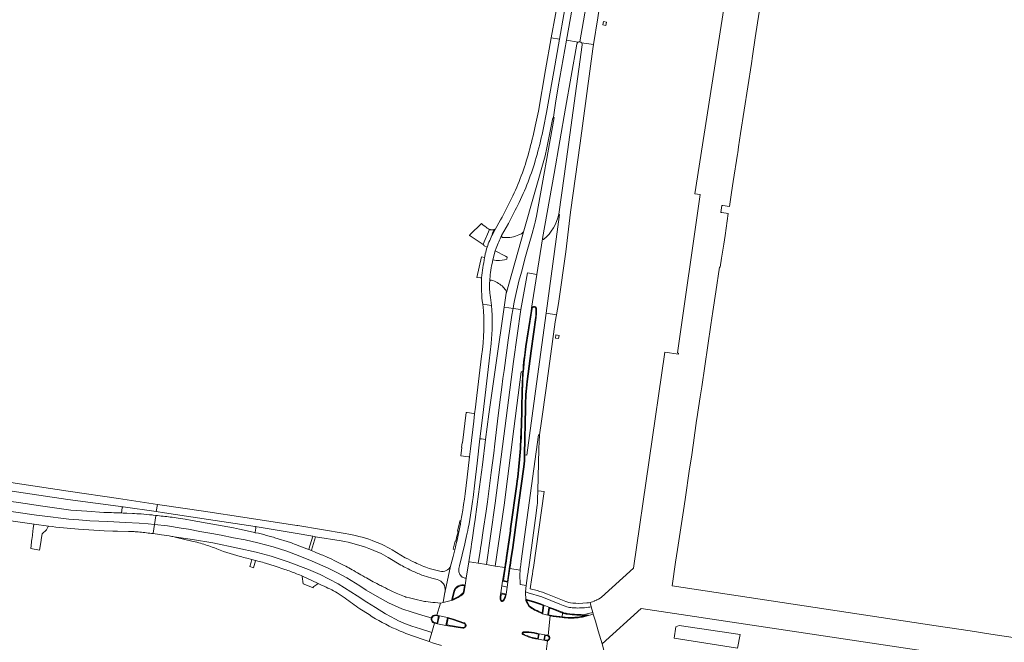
# Model space of a CAD drawing. Header units: metres. Extents: x 151213 to 156373, y 469495 to 475754.
# Tile 17 of 230: x 153667 to 154025, y 470997 to 471223. Entities that reach past the tile are written whole.
import ezdxf

# ---------------------------------------------------------------- set-up
doc = ezdxf.new("R2010")
doc.units = ezdxf.units.M
for name, color, linetype, lineweight in [('B-WE-VH-GESLOTENVERHARDING-GV', 252, 'Continuous', 18), ('B-WE-VH-GESLOTENVERHARDING_ASFALT-GV', 252, 'Continuous', 18), ('B-WE-VH-OPENVERHARDING-GV', 252, 'Continuous', 18), ('B-WE-VH-OPENVERHARDING_BETONSTRAATSTEEN-GV', 252, 'Continuous', 18)]:
    doc.layers.add(name, color=color, linetype=linetype, lineweight=lineweight)

msp = doc.modelspace()

# ---------------------------------------------------------------- linework, layer by layer
at = {"layer": 'B-WE-VH-GESLOTENVERHARDING-GV', "flags": 128}
for points in [[(153878.335, 471318.128), (153878.173, 471316.546), (153877.455, 471311.309), (153876.821, 471307.952), (153870.301, 471272.738), (153866.146, 471250.873), (153861.662, 471225.029), (153860.167, 471216.555), (153863.127, 471216.091), (153864.705, 471225.069), (153868.85, 471248.992), (153872.789, 471270.009), (153879.768, 471307.41), (153881.221, 471314.079), (153881.292, 471314.518)], [(153870.587, 471215.186), (153876.8, 471251.383), (153880.659, 471275.461), (153885.268, 471300.978), (153887.324, 471314.927), (153887.524, 471316.39), (153883.66, 471317.121), (153883.355, 471314.288), (153883.303, 471313.863)], [(153871.205, 471214.823), (153875.547, 471214.142), (153877.073, 471223.865), (153886.115, 471284.181), (153886.121, 471284.247), (153888.695, 471299.062), (153888.71, 471299.126), (153890.469, 471308.721), (153891.326, 471313.4), (153891.729, 471315.595), (153887.524, 471316.39), (153887.324, 471314.927), (153885.268, 471300.978), (153880.659, 471275.461), (153876.8, 471251.383), (153870.587, 471215.186)], [(153882.25, 471305.997), (153881.109, 471298.559), (153881.268, 471298.524), (153879.971, 471292.08), (153878.129, 471283.774), (153875.917, 471272.291), (153871.677, 471249.116), (153867.138, 471223.88), (153865.699, 471215.687), (153869.898, 471215.028)], [(153865.699, 471215.687), (153862.737, 471198.818), (153861.757, 471192.806), (153860.954, 471187.743), (153861.188, 471187.706), (153854.816, 471151.812), (153854.367, 471149.662), (153854.107, 471148.62), (153853.243, 471145.496), (153851.329, 471138.843), (153850.872, 471137.205), (153849.315, 471131.504), (153848.433, 471128.154), (153847.057, 471122.226), (153846.818, 471121.132), (153846.605, 471120.032), (153846.3, 471118.272), (153849.128, 471117.871), (153851.499, 471131.256), (153854.981, 471130.692), (153857.049, 471143.627), (153857.051, 471143.642), (153857.053, 471143.657), (153861.209, 471167.36), (153865.367, 471191.027), (153869.486, 471214.352)], [(153857.354, 471183.885), (153858.491, 471189.433), (153861.062, 471204.339), (153863.127, 471216.091), (153860.167, 471216.555), (153858.122, 471204.959), (153855.49, 471190.005), (153854.358, 471184.548)], [(153869.898, 471215.028), (153865.699, 471215.687)], [(153875.547, 471214.142), (153871.205, 471214.823)], [(153871.392, 471214.064), (153868.151, 471190.225), (153864.902, 471166.405), (153862.962, 471152.501), (153863.199, 471152.485), (153858.333, 471116.565), (153862.067, 471116.035), (153862.811, 471120.087), (153865.422, 471138.866), (153867.164, 471153.292), (153870.714, 471178.345), (153875.305, 471212.598), (153875.547, 471214.142)], [(153843.786, 471123.809), (153843.065, 471118.731), (153843.214, 471118.71), (153846.3, 471118.272), (153846.605, 471120.032), (153846.818, 471121.132), (153847.057, 471122.226), (153848.433, 471128.154), (153849.315, 471131.504), (153850.872, 471137.205), (153851.329, 471138.843), (153853.243, 471145.496), (153854.107, 471148.62), (153854.367, 471149.662), (153854.816, 471151.812), (153861.188, 471187.706), (153860.954, 471187.743), (153860.908, 471187.456)], [(153860.908, 471187.456), (153860.742, 471187.55), (153858.616, 471176.677), (153857.911, 471173.744), (153850.238, 471146.503), (153843.861, 471124.073)], [(153841.748, 471150.493), (153839.836, 471146.943), (153838.941, 471145.366)], [(153850.924, 471082.26), (153850.61, 471065.205), (153850.609, 471065.102), (153851.284, 471065.048), (153855.206, 471093.622), (153858.333, 471116.565), (153863.199, 471152.485), (153862.962, 471152.501)], [(153842.138, 471144.751), (153844.644, 471149.166)], [(153857.049, 471143.627), (153854.981, 471130.692), (153853.011, 471118.369)], [(153838.7, 471134.583), (153838.982, 471135.913), (153839.177, 471136.831), (153839.445, 471137.894), (153839.845, 471139.19), (153840.185, 471140.217)], [(153834.813, 471129.412), (153834.81, 471129.389)], [(153852.852, 471117.342), (153853.011, 471118.369), (153854.981, 471130.692), (153851.499, 471131.256), (153849.128, 471117.871), (153846.476, 471099.071), (153839.834, 471047.529), (153836.623, 471025.261), (153839.831, 471024.748), (153843.054, 471046.794), (153846.592, 471074.631), (153849.222, 471095.321), (153849.838, 471095.263)], [(153835.279, 471119.836), (153838.433, 471119.389)], [(153838.433, 471119.389), (153835.279, 471119.836)], [(153853.011, 471118.369), (153852.852, 471117.342), (153850.869, 471104.503)], [(153851.104, 471104.47), (153853.238, 471118.342)], [(153849.065, 471025.252), (153849.239, 471026.454), (153855.499, 471072.453), (153855.947, 471072.388), (153856.67, 471077.355), (153858.272, 471089.392), (153861.599, 471113.488), (153862.067, 471116.035), (153858.333, 471116.565), (153855.206, 471093.622), (153851.284, 471065.048), (153850.609, 471065.102)], [(153850.869, 471104.503), (153852.852, 471117.342)], [(153854.44, 471115.069), (153852.794, 471102.921), (153851.329, 471091.743)], [(153851.578, 471091.721), (153853.042, 471102.884), (153854.676, 471115.046)], [(153854.676, 471115.046), (153853.042, 471102.884), (153851.578, 471091.721)], [(153828.732, 471032.776), (153829.01, 471033.967), (153829.287, 471035.159), (153829.66, 471036.764), (153829.723, 471037.065), (153830.007, 471038.437), (153830.333, 471040.115), (153830.884, 471043.27), (153831.357, 471046.437), (153831.58, 471048.224), (153831.753, 471049.615), (153832.454, 471054.994), (153833.203, 471062.071), (153834.27, 471070.975), (153835.297, 471079.547), (153837.644, 471099.259), (153838.337, 471105.51)], [(153834.858, 471101.021), (153832.899, 471084.67), (153832.628, 471082.412), (153832.351, 471080.051), (153832.033, 471077.372), (153830.834, 471067.289), (153830.486, 471064.373), (153829.607, 471057.015), (153828.848, 471051.013), (153828.604, 471049.023), (153828.331, 471047.037), (153828.184, 471046.046), (153828.029, 471045.055), (153827.699, 471043.078), (153827.339, 471041.106)], [(153849.838, 471095.263), (153849.222, 471095.321), (153846.592, 471074.631), (153843.054, 471046.794), (153839.831, 471024.748), (153843.253, 471024.2), (153843.438, 471025.399), (153843.629, 471026.639), (153843.81, 471027.884), (153845.217, 471037.587), (153845.307, 471038.232), (153847.561, 471054.452)], [(153849.511, 471088.484), (153849.216, 471075.45)], [(153849.216, 471075.45), (153849.511, 471088.484)], [(153849.46, 471075.45), (153849.76, 471088.478)], [(153850.69, 471082.256), (153850.362, 471065.213)], [(153850.609, 471065.102), (153850.61, 471065.205), (153850.924, 471082.26)], [(153855.175, 471048.998), (153855.254, 471052.026), (153855.652, 471067.222), (153855.767, 471070.149), (153855.915, 471072.167), (153855.947, 471072.388), (153855.499, 471072.453), (153849.239, 471026.454), (153849.065, 471025.252), (153848.962, 471024.336), (153848.929, 471023.982)], [(153850.089, 471060.759), (153848.322, 471047.868), (153846.069, 471031.515), (153845.419, 471027.078), (153845.237, 471025.833), (153845.055, 471024.588), (153844.261, 471019.168), (153842.774, 471019.491), (153843.667, 471025.284), (153843.858, 471026.524), (153843.875, 471026.636), (153844.039, 471027.769), (153845.458, 471037.565), (153845.546, 471038.198), (153847.803, 471054.438)], [(153847.561, 471054.452), (153845.307, 471038.232), (153845.217, 471037.587), (153843.81, 471027.884), (153843.629, 471026.639), (153843.438, 471025.399), (153843.253, 471024.2), (153842.497, 471019.301), (153844.436, 471018.883), (153845.18, 471023.891), (153845.268, 471024.481), (153845.453, 471025.724), (153845.638, 471026.969), (153846.311, 471031.498), (153848.563, 471047.849), (153850.313, 471060.737)], [(153850.313, 471060.737), (153848.563, 471047.849), (153846.311, 471031.498), (153845.638, 471026.969), (153845.453, 471025.724), (153845.268, 471024.481), (153845.18, 471023.891), (153848.876, 471023.3)], [(153697.83, 471044.221), (153697.664, 471044.231), (153691.47, 471044.637), (153689.53, 471044.776), (153685.626, 471045.091), (153675.443, 471046.513), (153666.668, 471047.763), (153658.435, 471048.919), (153658.023, 471045.433), (153673.201, 471043.188), (153679.276, 471042.449), (153681.076, 471042.24), (153684.95, 471041.756), (153688.534, 471041.465), (153692.602, 471041.142), (153699.028, 471040.884), (153705.453, 471040.594), (153710.473, 471040.331), (153713.758, 471040.088), (153716.007, 471039.879), (153716.472, 471042.996), (153716.494, 471043.145), (153715.5, 471043.262), (153715.163, 471043.298)], [(153785.357, 471036.561), (153768.127, 471039.408), (153767.694, 471039.48), (153749.671, 471042.27), (153733.846, 471044.648), (153717.957, 471046.994), (153717.088, 471047.128), (153716.697, 471044.51), (153719.688, 471044.07), (153735.608, 471041.667), (153752.563, 471039.064), (153767.13, 471036.635), (153773.504, 471035.573), (153774.508, 471035.405), (153783.812, 471033.854)], [(153854.746, 471043.99), (153855.091, 471046.983)], [(153715.507, 471036.526), (153715.529, 471036.674), (153716.007, 471039.879), (153713.758, 471040.088), (153710.473, 471040.331), (153705.453, 471040.594), (153699.028, 471040.884), (153692.602, 471041.142), (153688.534, 471041.465), (153684.95, 471041.756), (153681.076, 471042.24), (153679.276, 471042.449), (153673.201, 471043.188), (153658.023, 471045.433), (153657.613, 471041.964), (153665.568, 471040.872), (153672.263, 471039.987), (153677.469, 471039.265)], [(153704.26, 471045.823), (153704.009, 471044.026), (153704.21, 471044.018)], [(153704.21, 471044.018), (153704.009, 471044.026)], [(153752.563, 471039.064), (153735.608, 471041.667), (153719.688, 471044.07), (153716.697, 471044.51), (153704.704, 471046.276)], [(153705.969, 471043.942), (153708.021, 471043.844)], [(153708.021, 471043.844), (153705.969, 471043.942)], [(153715.163, 471043.298), (153715.5, 471043.262), (153716.494, 471043.145)], [(153716.494, 471043.145), (153716.472, 471042.996), (153716.007, 471039.879), (153720.714, 471039.325), (153725.782, 471038.476), (153728.382, 471038.113), (153732.513, 471037.333), (153736.813, 471036.512), (153740.291, 471035.943), (153744.796, 471035.036), (153749.029, 471034.237), (153753.539, 471033.179), (153759.142, 471031.704), (153764.132, 471030.11), (153768.884, 471028.278), (153773.33, 471026.547), (153779.082, 471023.978), (153782.535, 471022.316), (153785.873, 471020.443), (153790.624, 471017.539), (153792.982, 471016.036), (153796.878, 471013.644), (153801.082, 471011.321), (153805.919, 471009.156), (153805.933, 471009.15), (153809.68, 471007.955), (153813.502, 471006.743), (153816.605, 471005.9)], [(153848.934, 471017.997), (153851.098, 471017.693), (153851.602, 471021.303), (153851.776, 471022.555), (153851.951, 471023.806), (153852.003, 471024.18), (153854.746, 471043.99)], [(153816.605, 471005.9), (153813.502, 471006.743), (153809.68, 471007.955), (153805.933, 471009.15), (153805.919, 471009.156), (153801.082, 471011.321), (153796.878, 471013.644), (153792.982, 471016.036), (153790.624, 471017.539), (153785.873, 471020.443), (153782.535, 471022.316), (153779.082, 471023.978), (153773.33, 471026.547), (153768.884, 471028.278), (153764.132, 471030.11), (153759.142, 471031.704), (153753.539, 471033.179), (153749.029, 471034.237), (153744.796, 471035.036), (153740.291, 471035.943), (153736.813, 471036.512), (153732.513, 471037.333), (153728.382, 471038.113), (153725.782, 471038.476), (153720.714, 471039.325), (153716.007, 471039.879), (153715.529, 471036.674), (153715.507, 471036.526)], [(153724.577, 471042.141), (153727.19, 471041.733), (153729.721, 471041.313), (153744.764, 471038.596), (153746.937, 471038.157), (153749.756, 471037.532), (153752.318, 471036.91), (153752.561, 471036.848), (153752.59, 471036.995), (153752.887, 471038.509)], [(153753.768, 471036.63), (153752.561, 471036.848), (153752.318, 471036.91), (153749.756, 471037.532), (153746.937, 471038.157), (153744.764, 471038.596), (153729.721, 471041.313), (153727.19, 471041.733), (153724.577, 471042.141)], [(153688.439, 471038.164), (153697.802, 471037.565), (153700.938, 471037.448), (153702.557, 471037.403), (153706.634, 471037.322), (153707.762, 471037.293)], [(153826.508, 471036.574), (153826.503, 471036.553), (153826.25, 471035.351), (153825.984, 471034.154), (153825.979, 471034.132)], [(153722.326, 471035.504), (153729.88, 471034.378), (153737.259, 471033.127), (153746.313, 471031.261), (153752.945, 471029.792), (153758.437, 471028.336), (153764.559, 471026.284), (153771.978, 471023.512), (153776.199, 471021.642), (153782.819, 471018.279), (153789.62, 471013.94), (153793.202, 471011.662), (153796.344, 471009.66), (153799.988, 471007.361), (153803.586, 471005.426), (153804.706, 471004.883), (153806.638, 471003.946), (153809.519, 471002.902), (153812.63, 471001.873), (153816.746, 471000.566), (153817.786, 471004.007), (153817.721, 471004.022)], [(153813.631, 470998.042), (153815.041, 470997.573), (153815.765, 470997.32), (153816.746, 471000.566), (153812.63, 471001.873), (153809.519, 471002.902), (153806.638, 471003.946), (153804.706, 471004.883), (153803.586, 471005.426), (153799.988, 471007.361), (153796.344, 471009.66), (153793.202, 471011.662), (153789.62, 471013.94), (153782.819, 471018.279), (153776.199, 471021.642), (153771.978, 471023.512), (153764.559, 471026.284), (153758.437, 471028.336), (153752.945, 471029.792), (153746.313, 471031.261), (153737.259, 471033.127), (153729.88, 471034.378), (153722.326, 471035.504)], [(153723.146, 471035.336), (153723.491, 471035.257), (153730.141, 471033.708)], [(153765.78, 471033.13), (153765.457, 471033.239), (153759.738, 471035.027)], [(153776.673, 471028.857), (153774.649, 471029.687), (153773.023, 471030.339), (153772.081, 471030.713), (153771.333, 471031.009), (153767.899, 471032.342)], [(153826.66, 471023.869), (153826.87, 471024.767), (153828.732, 471032.776)], [(153807.141, 471027.774), (153802.356, 471030.625)], [(153825.131, 471030.673), (153825.121, 471030.636), (153824.775, 471029.116), (153824.563, 471028.193), (153823.833, 471025.519), (153823.62, 471024.737), (153821.621, 471015.556)], [(153749.598, 471027.572), (153751.451, 471027.125), (153752.743, 471026.8), (153754.107, 471026.445)], [(153756.421, 471025.769), (153759.928, 471024.64), (153763.358, 471023.524)], [(153800.883, 471027.852), (153805.579, 471025.041)], [(153841.806, 471014.987), (153842.226, 471017.492), (153842.497, 471019.301), (153843.253, 471024.2), (153839.831, 471024.748), (153836.623, 471025.261), (153833.633, 471025.74), (153830.43, 471026.253), (153830.282, 471026.28), (153829.324, 471020.309), (153828.952, 471017.778), (153828.946, 471017.743), (153828.551, 471015.403)], [(153848.929, 471023.982), (153848.962, 471024.336), (153849.065, 471025.252)], [(153819.718, 471022.912), (153818.728, 471023.165), (153815.87, 471023.894)], [(153821.621, 471015.556), (153823.62, 471024.737)], [(153848.876, 471023.3), (153845.18, 471023.891), (153844.436, 471018.883), (153844.187, 471017.06), (153843.85, 471014.518)], [(153848.808, 471021.828), (153848.819, 471022.204), (153848.84, 471022.689)], [(153848.84, 471022.689), (153848.819, 471022.204), (153848.808, 471021.828)], [(153769.79, 471021.062), (153775.221, 471018.552), (153775.456, 471018.438), (153776.994, 471017.692)], [(153813.644, 471021.293), (153816.851, 471020.354), (153818.679, 471019.819)], [(153827.523, 471021.017), (153827.43, 471021.12)], [(153828.952, 471017.778), (153829.324, 471020.309)], [(153850.957, 471012.295), (153850.77, 471015.358), (153851.098, 471017.693), (153848.934, 471017.997)], [(153782.392, 471014.95), (153784.623, 471013.515), (153785.29, 471013.078)], [(153821.569, 471015.289), (153820.878, 471011.496), (153824.324, 471012.345)], [(153824.756, 471015.586), (153824.043, 471012.658)], [(153824.043, 471012.658), (153824.756, 471015.586)], [(153824.293, 471012.598), (153824.987, 471015.509)], [(153828.668, 471017.566), (153828.326, 471015.455)], [(153828.551, 471015.403), (153828.946, 471017.743), (153828.952, 471017.778)], [(153843.85, 471014.518), (153841.806, 471014.987)], [(153841.935, 471014.08), (153841.996, 471014.672), (153843.554, 471014.326)], [(153863.292, 471010.938), (153856.695, 471013.521), (153851.838, 471015.025), (153850.77, 471015.358), (153850.957, 471012.295), (153850.983, 471012.37), (153851.027, 471012.436), (153851.14, 471012.518), (153851.277, 471012.544), (153854.173, 471011.693), (153856.399, 471010.962), (153857.457, 471010.574), (153857.505, 471010.556), (153859.338, 471009.835), (153860.794, 471009.262), (153864.231, 471007.939)], [(153812.734, 471012.165), (153811.57, 471012.446)], [(153818.319, 471006.935), (153818.65, 471006.866), (153819.981, 471011.271), (153818.051, 471011.464)], [(153824.366, 471012.355), (153824.324, 471012.345), (153820.878, 471011.496), (153820.106, 471011.258), (153819.981, 471011.271), (153818.65, 471006.866), (153819.544, 471006.681), (153822.542, 471006.067), (153824.663, 471005.465), (153828.459, 471004.159)], [(153824.324, 471012.345), (153824.366, 471012.355)], [(153857.04, 471007.437), (153857.074, 471007.691), (153857.423, 471010.319), (153857.457, 471010.574), (153856.399, 471010.962), (153854.173, 471011.693), (153851.277, 471012.544), (153851.14, 471012.518), (153851.027, 471012.436), (153850.983, 471012.37), (153850.957, 471012.295)], [(153850.964, 471012.137), (153852.103, 471009.982)], [(153852.103, 471009.982), (153850.964, 471012.137)], [(153852.295, 471010.153), (153851.2, 471012.225)], [(153851.239, 471012.289), (153854.1, 471011.454), (153856.318, 471010.725), (153857.211, 471010.397), (153856.862, 471007.77)], [(153790.601, 471009.215), (153793.97, 471007.087)], [(153858.775, 470997.586), (153857.977, 470990.767), (153872.825, 470992.841), (153873.516, 470992.951), (153874.763, 470993.181), (153875.767, 470993.366), (153876.77, 470993.552), (153878.273, 470993.829), (153879.36, 470994.031), (153879.32, 470994.19), (153878.629, 470996.521), (153877.249, 471001.182), (153876.208, 471004.697), (153875.456, 471007.234), (153875.415, 471007.384)], [(153859.17, 471007.034), (153859.513, 471009.497), (153860.703, 471009.029), (153864.225, 471007.674), (153864.231, 471007.939), (153860.794, 471009.262), (153859.338, 471009.835), (153859.303, 471009.58), (153858.956, 471007.091), (153858.921, 471006.842)], [(153864.231, 471007.939), (153864.225, 471007.674)], [(153870.615, 471007.106), (153869.53, 471007.169)], [(153869.53, 471007.169), (153870.615, 471007.106)], [(153870.771, 471009.517), (153870.422, 471009.504), (153869.72, 471009.494)], [(153871.468, 471007.069), (153871.693, 471007.064), (153875.302, 471007.806), (153874.72, 471009.977)], [(153875.415, 471007.384), (153875.302, 471007.806), (153871.693, 471007.064), (153871.468, 471007.069)], [(153828.064, 471002.133), (153826.378, 471002.409), (153821.853, 471003.148), (153818.909, 471003.744), (153817.786, 471004.007), (153816.746, 471000.566), (153815.765, 470997.32)], [(153817.721, 471004.022), (153817.786, 471004.007), (153818.909, 471003.744)], [(153818.197, 471006.715), (153819.243, 471006.48), (153818.722, 471003.991), (153817.73, 471004.27)], [(153818.909, 471003.744), (153819.544, 471006.681), (153818.65, 471006.866), (153818.319, 471006.935)], [(153828.459, 471004.159), (153824.663, 471005.465), (153822.542, 471006.067), (153821.853, 471003.148)], [(153828.061, 471002.399), (153826.418, 471002.66), (153822.183, 471003.332), (153822.732, 471005.814), (153824.613, 471005.238), (153828.392, 471003.922)], [(153859.833, 471006.618), (153859.006, 470999.555)], [(153859.006, 470999.555), (153859.833, 471006.618)], [(153864.188, 471006.088), (153864.194, 471006.336), (153863.944, 471006.345)], [(153864.194, 471006.336), (153864.188, 471006.088)], [(153869.527, 471006.919), (153869.626, 471006.912), (153870.711, 471006.851), (153871.459, 471006.819), (153871.703, 471006.813), (153871.787, 471006.813)], [(153869.979, 471005.97), (153869.993, 471005.972)], [(153869.993, 471005.972), (153869.979, 471005.97)], [(153871.977, 471006.309), (153871.989, 471006.311)], [(153871.989, 471006.311), (153871.977, 471006.309)], [(153803.819, 471001.76), (153804.293, 471001.549)], [(153821.853, 471003.148), (153826.378, 471002.409), (153828.064, 471002.133)], [(153853.909, 471000.313), (153854.86, 471000.112), (153855.578, 470999.953), (153855.272, 470998.421), (153854.608, 470998.523)], [(153854.431, 470998.329), (153854.574, 470998.306), (153855.447, 470998.171), (153855.836, 471000.121), (153854.908, 471000.327), (153854.769, 471000.359), (153853.958, 471000.545)], [(153853.958, 471000.545), (153854.769, 471000.359), (153854.908, 471000.327), (153855.836, 471000.121), (153857.813, 470999.779), (153858.805, 470999.619)], [(153815.765, 470997.32), (153817.012, 470996.883), (153817.437, 470996.758), (153820.331, 470995.909), (153820.34, 470995.906)], [(153852.637, 470989.059), (153853.217, 470989.28), (153853.501, 470989.337), (153854.172, 470989.482), (153854.331, 470989.501), (153854.915, 470989.572), (153855.822, 470989.645), (153856.326, 470989.622), (153856.601, 470989.609), (153857.444, 470989.491), (153857.725, 470989.398), (153857.977, 470990.767), (153858.775, 470997.586)], [(153858.454, 470997.579), (153857.527, 470997.769), (153855.447, 470998.171), (153854.574, 470998.306), (153854.431, 470998.329)], [(153858.805, 470999.619), (153857.813, 470999.779), (153857.527, 470997.769), (153858.454, 470997.579)], [(153858.498, 470997.795), (153857.774, 470997.943), (153857.999, 470999.526), (153858.76, 470999.404)]]:
    msp.add_lwpolyline(points, dxfattribs=at)
at = {"layer": 'B-WE-VH-GESLOTENVERHARDING-GV'}
for points in [[(153869.486, 471214.352, -0.1851525), (153869.808, 471214.958)], [(153869.808, 471214.958, -0.0246156), (153869.898, 471215.028)], [(153869.898, 471215.028, -0.191181), (153870.587, 471215.186)], [(153870.587, 471215.186, -0.1926287), (153871.205, 471214.823)], [(153871.205, 471214.823, -0.0407805), (153871.284, 471214.704)], [(153871.284, 471214.704, -0.1747696), (153871.392, 471214.064)], [(153854.358, 471184.548, -0.0160455), (153852.06, 471175.073)], [(153855.016, 471174.191, 0.018145), (153857.354, 471183.885)], [(153852.06, 471175.073, -0.020607), (153849.295, 471166.499)], [(153852.159, 471165.388, 0.0248753), (153855.016, 471174.191)], [(153849.295, 471166.499, -0.0279625), (153845.751, 471158.219)], [(153848.551, 471156.833, 0.0254428), (153852.159, 471165.388)], [(153845.751, 471158.219, -0.0246709), (153841.748, 471150.493)], [(153844.644, 471149.166, 0.0082643), (153848.551, 471156.833)], [(153862.962, 471152.501, -0.1588482), (153857.461, 471143.42)], [(153838.941, 471145.366, 0.0437407), (153836.88, 471140.531)], [(153840.185, 471140.217, -0.0395513), (153842.138, 471144.751)], [(153857.461, 471143.42, -0.677012), (153857.049, 471143.627)], [(153836.88, 471140.531, 0.0203937), (153836.216, 471138.171)], [(153835.951, 471136.755, 0.0131299), (153834.813, 471129.412)], [(153836.216, 471138.171, 0.002047), (153835.951, 471136.755)], [(153837.839, 471128.212, -0.0494517), (153838.7, 471134.583)], [(153834.81, 471129.389, 0.0423069), (153835.279, 471119.836)], [(153837.958, 471123.167, -0.0533232), (153837.839, 471128.212)], [(153838.433, 471119.389, 0.0140068), (153837.958, 471123.167)], [(153843.861, 471124.073, -0.056558), (153843.786, 471123.809)], [(153835.279, 471119.836, -0.0682359), (153834.858, 471101.021)], [(153838.337, 471105.51, 0.051855), (153838.433, 471119.389)], [(153854.81, 471117.964, 0.9034194), (153853.011, 471118.369)], [(153853.011, 471118.369, -0.9034194), (153854.81, 471117.964)], [(153853.238, 471118.342, -0.8754409), (153854.58, 471117.953)], [(153854.58, 471117.953, -0.0471466), (153854.44, 471115.069)], [(153854.676, 471115.046, 0.0280222), (153854.819, 471117.063)], [(153854.819, 471117.063, -0.0280222), (153854.676, 471115.046)], [(153854.819, 471117.063, 0.0122185), (153854.81, 471117.964)], [(153854.81, 471117.964, -0.0122185), (153854.819, 471117.063)], [(153849.76, 471088.478, -0.0315139), (153851.104, 471104.47)], [(153850.869, 471104.503, 0.0181637), (153849.838, 471095.263)], [(153849.838, 471095.263, -0.0181637), (153850.869, 471104.503)], [(153849.838, 471095.263, 0.0131196), (153849.511, 471088.484)], [(153849.511, 471088.484, -0.0131196), (153849.838, 471095.263)], [(153851.329, 471091.743, 0.0281368), (153850.69, 471082.256)], [(153850.924, 471082.26, -0.0285407), (153851.578, 471091.721)], [(153851.578, 471091.721, 0.0285407), (153850.924, 471082.26)], [(153849.216, 471075.45, -0.0128072), (153848.631, 471064.755)], [(153848.631, 471064.755, 0.0128072), (153849.216, 471075.45)], [(153848.888, 471064.746, 0.0125129), (153849.46, 471075.45)], [(153848.631, 471064.755, -0.0120365), (153847.561, 471054.452)], [(153847.561, 471054.452, 0.0120365), (153848.631, 471064.755)], [(153847.803, 471054.438, 0.0127107), (153848.888, 471064.746)], [(153850.362, 471065.213, -0.0330176), (153850.089, 471060.759)], [(153850.313, 471060.737, 0.0281927), (153850.609, 471065.102)], [(153850.609, 471065.102, -0.0281927), (153850.313, 471060.737)], [(153855.091, 471046.983, 0.015874), (153855.175, 471048.998)], [(153700.373, 471044.134, -0.0074762), (153697.83, 471044.221)], [(153704.009, 471044.026, 0.0054957), (153700.373, 471044.134)], [(153704.21, 471044.018, -0.0011594), (153705.969, 471043.942)], [(153705.969, 471043.942, 0.0011594), (153704.21, 471044.018)], [(153704.704, 471046.276, 0.4336581), (153704.26, 471045.823)], [(153708.021, 471043.844, -0.0066749), (153711.164, 471043.645)], [(153711.164, 471043.645, 0.0066749), (153708.021, 471043.844)], [(153711.164, 471043.645, -0.0052767), (153715.163, 471043.298)], [(153715.163, 471043.298, 0.0052767), (153711.164, 471043.645)], [(153716.494, 471043.145, -0.0002291), (153721.784, 471042.518)], [(153721.784, 471042.518, 0.0002291), (153716.494, 471043.145)], [(153721.784, 471042.518, -0.0082299), (153724.577, 471042.141)], [(153724.577, 471042.141, 0.0082299), (153721.784, 471042.518)], [(153827.339, 471041.106, -0.0103465), (153826.508, 471036.574)], [(153677.469, 471039.265, 0.0175991), (153688.439, 471038.164)], [(153707.762, 471037.293, -0.015452), (153709.446, 471037.185)], [(153709.446, 471037.185, -0.0053408), (153714.319, 471036.669)], [(153714.319, 471036.669, -0.0024892), (153715.507, 471036.526)], [(153715.507, 471036.526, -0.0055245), (153718.639, 471036.103)], [(153718.639, 471036.103, -0.0084064), (153722.326, 471035.504)], [(153752.887, 471038.509, 0.4176747), (153752.563, 471039.064)], [(153757.695, 471035.619, 0.0053226), (153753.768, 471036.63)], [(153795.057, 471034.036, 0.0434124), (153785.357, 471036.561)], [(153722.326, 471035.504, -0.0121834), (153723.146, 471035.336)], [(153730.141, 471033.708, -0.0164685), (153732.742, 471033.003)], [(153732.742, 471033.003, -0.0086921), (153737.549, 471031.431)], [(153759.738, 471035.027, 0.0096854), (153757.695, 471035.619)], [(153767.899, 471032.342, 0.0046084), (153765.78, 471033.13)], [(153783.812, 471033.854, -0.0481551), (153793.95, 471031.128)], [(153802.356, 471030.625, 0.051139), (153795.057, 471034.036)], [(153825.979, 471034.132, -0.0081039), (153825.131, 471030.673)], [(153737.549, 471031.431, 0.0325248), (153747.108, 471028.194)], [(153778.77, 471027.944, 0.0080367), (153776.673, 471028.857)], [(153793.95, 471031.128, -0.0478937), (153800.883, 471027.852)], [(153747.108, 471028.194, 0.0081269), (153749.598, 471027.572)], [(153754.107, 471026.445, -0.0131083), (153756.421, 471025.769)], [(153782.077, 471026.403, 0.0050339), (153778.77, 471027.944)], [(153784.97, 471024.975, 0.0062377), (153782.077, 471026.403)], [(153787.234, 471023.774, 0.0083778), (153784.97, 471024.975)], [(153805.579, 471025.041, 0.0166713), (153809.824, 471022.914)], [(153810.691, 471025.968, -0.0186398), (153807.141, 471027.774)], [(153815.87, 471023.894, -0.0262957), (153810.691, 471025.968)], [(153763.358, 471023.524, -0.0123122), (153765.562, 471022.743)], [(153765.562, 471022.743, -0.0063263), (153769.79, 471021.062)], [(153789.732, 471022.313, 0.0123871), (153787.234, 471023.774)], [(153792.391, 471020.752, -0.01179), (153789.732, 471022.313)], [(153809.824, 471022.914, 0.0149038), (153813.644, 471021.293)], [(153823.62, 471024.737, -0.3672253), (153819.718, 471022.912)], [(153826.551, 471023.004, -0.0681458), (153826.66, 471023.869)], [(153826.681, 471022.328, -0.0888841), (153826.551, 471023.004)], [(153827.014, 471021.669, -0.0502742), (153826.681, 471022.328)], [(153827.43, 471021.12, -0.0386085), (153827.014, 471021.669)], [(153848.811, 471020.099, -0.0133035), (153848.808, 471021.828)], [(153848.808, 471021.828, 0.0133035), (153848.811, 471020.099)], [(153848.84, 471022.689, -0.0064279), (153848.876, 471023.3)], [(153848.876, 471023.3, 0.0064279), (153848.84, 471022.689)], [(153848.876, 471023.3, -0.0116433), (153848.929, 471023.982)], [(153848.929, 471023.982, 0.0116433), (153848.876, 471023.3)], [(153794.91, 471019.373, -0.0029742), (153792.391, 471020.752)], [(153797.365, 471018.069, -0.0033853), (153794.91, 471019.373)], [(153799.119, 471017.174, -0.005456), (153797.365, 471018.069)], [(153818.679, 471019.819, -0.3990797), (153821.621, 471015.556)], [(153828.952, 471017.778, 0.4000425), (153824.756, 471015.586)], [(153824.756, 471015.586, -0.4000425), (153828.952, 471017.778)], [(153828.243, 471020.529, -0.1109678), (153827.523, 471021.017)], [(153829.324, 471020.309, -0.0869329), (153828.243, 471020.529)], [(153848.934, 471017.997, -0.0157012), (153848.811, 471020.099)], [(153848.811, 471020.099, 0.0157012), (153848.934, 471017.997)], [(153776.994, 471017.692, -0.0322053), (153782.392, 471014.95)], [(153802.266, 471015.631, -0.0029336), (153799.119, 471017.174)], [(153804.407, 471014.658, -0.0116132), (153802.266, 471015.631)], [(153806.822, 471013.688, -0.0108458), (153804.407, 471014.658)], [(153821.621, 471015.556, -0.0151366), (153821.569, 471015.289)], [(153828.025, 471014.866, -0.0976289), (153824.293, 471012.598)], [(153824.366, 471012.355, 0.102976), (153828.199, 471014.7)], [(153828.199, 471014.7, -0.102976), (153824.366, 471012.355)], [(153824.987, 471015.509, -0.3914404), (153828.668, 471017.566)], [(153828.326, 471015.455, -0.1331823), (153828.025, 471014.866)], [(153828.199, 471014.7, 0.1700792), (153828.551, 471015.403)], [(153828.551, 471015.403, -0.1700792), (153828.199, 471014.7)], [(153841.806, 471014.987, 0.0161165), (153841.692, 471014.117)], [(153841.692, 471014.117, -0.0161165), (153841.806, 471014.987)], [(153843.554, 471014.326, -0.0590318), (153842.796, 471012.427)], [(153843.03, 471012.326, 0.0611123), (153843.85, 471014.518)], [(153843.85, 471014.518, -0.0611123), (153843.03, 471012.326)], [(153785.29, 471013.078, 0.0133109), (153790.601, 471009.215)], [(153807.171, 471013.566, -0.0111058), (153806.822, 471013.688)], [(153807.638, 471013.43, -0.0175159), (153807.171, 471013.566)], [(153811.57, 471012.446, -0.0035903), (153807.638, 471013.43)], [(153814.602, 471011.82, -0.0263221), (153812.734, 471012.165)], [(153818.051, 471011.464, -0.0144922), (153814.602, 471011.82)], [(153824.043, 471012.658, 0.525362), (153824.324, 471012.345)], [(153824.324, 471012.345, -0.525362), (153824.043, 471012.658)], [(153841.692, 471014.117, 0.0288377), (153841.636, 471012.592)], [(153841.636, 471012.592, -0.0288377), (153841.692, 471014.117)], [(153841.636, 471012.592, 0.8018328), (153843.03, 471012.326)], [(153843.03, 471012.326, -0.8018328), (153841.636, 471012.592)], [(153841.87, 471012.6, -0.0209649), (153841.935, 471014.08)], [(153842.796, 471012.427, -0.84343), (153841.87, 471012.6)], [(153850.957, 471012.295, 0.1332167), (153850.964, 471012.137)], [(153850.964, 471012.137, -0.1332167), (153850.957, 471012.295)], [(153851.2, 471012.225, -0.3226162), (153851.239, 471012.289)], [(153865.839, 471009.958, -0.0353845), (153863.292, 471010.938)], [(153793.97, 471007.087, 0.0370419), (153803.819, 471001.76)], [(153852.103, 471009.982, 0.0532086), (153856.247, 471007.744)], [(153856.247, 471007.744, -0.0532086), (153852.103, 471009.982)], [(153856.862, 471007.77, -0.0587786), (153852.295, 471010.153)], [(153856.247, 471007.744, 0.0089504), (153857.04, 471007.437)], [(153857.04, 471007.437, -0.0089504), (153856.247, 471007.744)], [(153858.921, 471006.842, -0.0225341), (153857.04, 471007.437)], [(153864.225, 471007.674, 0.0583471), (153865.987, 471007.249)], [(153866.017, 471007.497, -0.0616916), (153864.231, 471007.939)], [(153864.231, 471007.939, 0.0616916), (153866.017, 471007.497)], [(153867.714, 471009.588, -0.0512057), (153865.839, 471009.958)], [(153865.987, 471007.249, 0.0135469), (153869.527, 471006.919)], [(153869.53, 471007.169, -0.0130601), (153866.017, 471007.497)], [(153866.017, 471007.497, 0.0130601), (153869.53, 471007.169)], [(153868.651, 471009.521, -0.0117558), (153867.714, 471009.588)], [(153869.72, 471009.494, -0.0121768), (153868.651, 471009.521)], [(153871.468, 471007.069, -0.0034596), (153870.615, 471007.106)], [(153870.615, 471007.106, 0.0034596), (153871.468, 471007.069)], [(153873.722, 471009.776, -0.0227372), (153870.771, 471009.517)], [(153871.989, 471006.311, 0.0429039), (153875.415, 471007.384)], [(153875.415, 471007.384, -0.0429039), (153871.989, 471006.311)], [(153874.72, 471009.977, -0.0329408), (153873.722, 471009.776)], [(153816.605, 471005.9, 0.4361136), (153817.721, 471004.022)], [(153817.721, 471004.022, -0.4361136), (153816.605, 471005.9)], [(153818.319, 471006.935, 0.3867233), (153816.605, 471005.9)], [(153816.605, 471005.9, -0.3867233), (153818.319, 471006.935)], [(153817.73, 471004.27, -0.9558756), (153818.197, 471006.715)], [(153828.392, 471003.922, -0.950169), (153828.061, 471002.399)], [(153829.182, 471003.437, 0.2622842), (153828.459, 471004.159)], [(153828.459, 471004.159, -0.2622842), (153829.182, 471003.437)], [(153858.921, 471006.842, 0.0108491), (153859.833, 471006.618)], [(153859.833, 471006.618, -0.0108491), (153858.921, 471006.842)], [(153863.944, 471006.345, -0.0550913), (153859.17, 471007.034)], [(153859.833, 471006.618, 0.0496178), (153864.188, 471006.088)], [(153864.188, 471006.088, -0.0496178), (153859.833, 471006.618)], [(153864.188, 471006.088, 0.0697661), (153869.979, 471005.97)], [(153869.979, 471005.97, -0.0697661), (153864.188, 471006.088)], [(153868.414, 471006.093, -0.0504703), (153864.194, 471006.336)], [(153869.889, 471006.211, -0.0175689), (153868.414, 471006.093)], [(153870.897, 471006.354, -0.0109733), (153869.889, 471006.211)], [(153869.993, 471005.972, 0.0121098), (153870.987, 471006.116)], [(153870.987, 471006.116, -0.0121098), (153869.993, 471005.972)], [(153871.888, 471006.545, -0.0112649), (153870.897, 471006.354)], [(153870.987, 471006.116, 0.0130299), (153871.977, 471006.309)], [(153871.977, 471006.309, -0.0130299), (153870.987, 471006.116)], [(153871.787, 471006.813, 0.0524042), (153873.619, 471007.003)], [(153871.935, 471006.556, -0.0248986), (153871.888, 471006.545)], [(153873.619, 471007.003, -0.0219978), (153871.935, 471006.556)], [(153804.293, 471001.549, 0.0035678), (153805.34, 471001.097)], [(153805.34, 471001.097, 0.0191936), (153813.631, 470998.042)], [(153828.064, 471002.133, 0.0930985), (153828.439, 471002.158)], [(153828.439, 471002.158, -0.0930985), (153828.064, 471002.133)], [(153828.439, 471002.158, 0.2654782), (153829.177, 471002.871)], [(153829.177, 471002.871, -0.2654782), (153828.439, 471002.158)], [(153829.177, 471002.871, 0.0329845), (153829.21, 471003.022)], [(153829.21, 471003.022, -0.0329845), (153829.177, 471002.871)], [(153829.21, 471003.022, 0.0994983), (153829.182, 471003.437)], [(153829.182, 471003.437, -0.0994983), (153829.21, 471003.022)], [(153849.583, 471000.442, 0.0515667), (153849.569, 471000.325)], [(153849.569, 471000.325, -0.0515667), (153849.583, 471000.442)], [(153849.569, 471000.325, 0.2733807), (153849.83, 470999.881)], [(153849.83, 470999.881, -0.2733807), (153849.569, 471000.325)], [(153850.021, 471000.83, 0.3166382), (153849.583, 471000.442)], [(153849.583, 471000.442, -0.3166382), (153850.021, 471000.83)], [(153849.943, 471000.074, -0.6711312), (153850.046, 471000.591)], [(153854.608, 470998.523, -0.0689713), (153849.943, 471000.074)], [(153853.958, 471000.545, 0.0769817), (153850.021, 471000.83)], [(153850.021, 471000.83, -0.0769817), (153853.958, 471000.545)], [(153850.046, 471000.591, -0.0719462), (153853.909, 471000.313)], [(153849.83, 470999.881, 0.0795804), (153854.431, 470998.329)], [(153854.431, 470998.329, -0.0795804), (153849.83, 470999.881)], [(153858.454, 470997.579, 0.0779127), (153858.775, 470997.586)], [(153858.775, 470997.586, -0.0779127), (153858.454, 470997.579)], [(153858.76, 470999.404, -0.9547178), (153858.498, 470997.795)], [(153858.775, 470997.586, 0.7409754), (153859.006, 470999.555)], [(153859.006, 470999.555, -0.7409754), (153858.775, 470997.586)], [(153859.006, 470999.555, 0.0494865), (153858.805, 470999.619)], [(153858.805, 470999.619, -0.0494865), (153859.006, 470999.555)]]:
    msp.add_lwpolyline(points, format="xyb", dxfattribs=at)
at = {"layer": 'B-WE-VH-GESLOTENVERHARDING-GV', "flags": 128}
for points in [[(153831.41, 471034.095), (153831.231, 471032.854), (153831.052, 471031.612), (153830.282, 471026.28), (153830.43, 471026.253), (153833.633, 471025.74), (153834.291, 471029.987), (153834.482, 471031.224), (153834.674, 471032.461), (153835.477, 471037.65), (153836.492, 471044.623), (153836.972, 471048.119), (153838.363, 471058.669), (153839.263, 471065.701), (153839.686, 471069.075), (153840.933, 471079.417), (153841.76, 471086.135), (153842.216, 471089.734), (153842.634, 471092.811), (153843.02, 471095.818), (153844.549, 471106.79), (153845.904, 471115.868), (153846.217, 471117.797), (153846.3, 471118.272), (153843.214, 471118.71), (153843.065, 471118.731), (153840.198, 471098.528), (153837.525, 471079.896), (153836.344, 471070.677), (153835.144, 471061.479), (153833.749, 471050.786), (153832.494, 471041.704), (153832.169, 471039.351)], [(153846.3, 471118.272), (153846.217, 471117.797), (153845.904, 471115.868), (153844.549, 471106.79), (153843.02, 471095.818), (153842.634, 471092.811), (153842.216, 471089.734), (153841.76, 471086.135), (153840.933, 471079.417), (153839.686, 471069.075), (153839.263, 471065.701), (153838.363, 471058.669), (153836.972, 471048.119), (153836.492, 471044.623), (153835.477, 471037.65), (153834.674, 471032.461), (153834.482, 471031.224), (153834.291, 471029.987), (153833.633, 471025.74), (153836.623, 471025.261), (153839.834, 471047.529), (153846.476, 471099.071), (153849.128, 471117.871)], [(153620.229, 471058.39), (153639.731, 471055.531), (153663.477, 471052.112), (153684.523, 471048.931), (153704.704, 471046.276), (153716.697, 471044.51), (153717.088, 471047.128), (153702.927, 471049.31), (153684.691, 471051.946), (153663.797, 471055.068), (153640.541, 471058.476), (153620.508, 471061.414)], [(153844.187, 471017.06), (153842.226, 471017.492), (153841.806, 471014.987), (153843.85, 471014.518)], [(153822.542, 471006.067), (153819.544, 471006.681), (153818.909, 471003.744), (153821.853, 471003.148)]]:
    msp.add_lwpolyline(points, close=True, dxfattribs=at)
at = {"layer": 'B-WE-VH-GESLOTENVERHARDING_ASFALT-GV', "flags": 128}
for points in [[(153937.597, 471321.81), (153912.365, 471159.963), (153914.285, 471159.682), (153906.004, 471102.175), (153906.429, 471102.114), (153906.369, 471101.698), (153901.401, 471102.414), (153890.095, 471023.944), (153878.387, 471013.471), (153877.998, 471013.087), (153877.357, 471012.747), (153877.296, 471012.714), (153877.152, 471012.645), (153876.688, 471012.423), (153876.578, 471012.37), (153876.473, 471012.325), (153875.964, 471012.107), (153875.847, 471012.057), (153875.793, 471012.036), (153875.104, 471011.774), (153874.706, 471011.643), (153874.302, 471011.534), (153874.72, 471009.977), (153875.302, 471007.806), (153875.415, 471007.384), (153875.456, 471007.234), (153876.208, 471004.697), (153877.249, 471001.182), (153878.629, 470996.521), (153892.784, 471009.347), (154142.013, 470971.899)], [(154113.879, 470985.94), (154019.935, 471000), (154012.342, 471001.15), (154000, 471003.02), (153904.058, 471017.553), (153905.343, 471026.094), (153906.044, 471030.754), (153908.166, 471044.855), (153908.779, 471048.934), (153910.459, 471060.098), (153911.083, 471064.247), (153911.879, 471069.538), (153912.984, 471077.56), (153913.076, 471078.176), (153913.678, 471082.19), (153914.272, 471086.151), (153914.832, 471089.887), (153915.955, 471097.377), (153918.202, 471112.374), (153918.917, 471117.146), (153919.987, 471124.285), (153921.345, 471133.342), (153921.562, 471133.31), (153922.057, 471136.583), (153922.831, 471141.703), (153923.3, 471144.807), (153924.507, 471152.79), (153922.174, 471153.141), (153921.739, 471153.207), (153922.118, 471155.718), (153922.518, 471155.658), (153924.906, 471155.297), (153925.688, 471160.473), (153926.279, 471164.383), (153927.839, 471174.387), (153927.902, 471174.799), (153928.242, 471177.013), (153928.979, 471181.815), (153932.883, 471207.261), (153933.292, 471209.929), (153934.315, 471216.592), (153939.324, 471249.244)]]:
    msp.add_lwpolyline(points, dxfattribs=at)
at = {"layer": 'B-WE-VH-OPENVERHARDING-GV', "flags": 128}
for points in [[(153879.119, 471222.499), (153878.873, 471221.34), (153880.032, 471221.094), (153880.278, 471222.253)], [(153839.845, 471139.19), (153839.445, 471137.894), (153839.177, 471136.831), (153838.982, 471135.913), (153840.127, 471135.732), (153841.323, 471135.687), (153842.377, 471135.792), (153843.222, 471135.92), (153844.053, 471136.162), (153844.134, 471136.893), (153843.581, 471137.255)], [(153861.849, 471108.687), (153861.691, 471107.511), (153862.867, 471107.353), (153863.025, 471108.529)], [(153827.69, 471067.739), (153827.334, 471064.817), (153830.128, 471064.418), (153830.486, 471064.373), (153830.834, 471067.289), (153832.033, 471077.372), (153832.351, 471080.051), (153831.99, 471080.095), (153829.643, 471080.453), (153829.247, 471080.513), (153827.901, 471069.467), (153827.835, 471069.438), (153827.622, 471067.749)], [(153674.226, 471030.565), (153674.828, 471034.071), (153674.89, 471034.43), (153675.243, 471036.487), (153676.833, 471037.891), (153677.403, 471039.123), (153677.469, 471039.265), (153672.263, 471039.987), (153672.237, 471039.839), (153672.009, 471038.552), (153671.548, 471034.887), (153671.514, 471034.613), (153671.076, 471031.13)], [(153772.081, 471030.713), (153773.023, 471030.339), (153773.066, 471030.483), (153774.508, 471035.405), (153773.504, 471035.573), (153772.123, 471030.858)], [(153751.451, 471027.125), (153751.408, 471026.981), (153750.677, 471024.524), (153752.029, 471024.124), (153752.704, 471026.655), (153752.743, 471026.8)], [(153844.436, 471018.883), (153842.497, 471019.301), (153842.226, 471017.492), (153844.187, 471017.06)], [(153857.813, 470999.779), (153855.836, 471000.121), (153855.447, 470998.171), (153857.527, 470997.769)]]:
    msp.add_lwpolyline(points, close=True, dxfattribs=at)
at = {"layer": 'B-WE-VH-OPENVERHARDING-GV'}
for points in [[(153869.808, 471214.958, 0.1851525), (153869.486, 471214.352)], [(153869.898, 471215.028, 0.0246156), (153869.808, 471214.958)], [(153870.587, 471215.186, 0.191181), (153869.898, 471215.028)], [(153871.205, 471214.823, 0.1926287), (153870.587, 471215.186)], [(153871.284, 471214.704, 0.0407805), (153871.205, 471214.823)], [(153871.392, 471214.064, 0.1747696), (153871.284, 471214.704)], [(153857.461, 471143.42, 0.1588482), (153862.962, 471152.501)], [(153837.969, 471146.92, -0.0202015), (153837.725, 471147.027)], [(153838.244, 471146.847, -0.0554643), (153837.969, 471146.92)], [(153838.757, 471146.807, -0.0311517), (153838.244, 471146.847)], [(153839.088, 471146.853, -0.0782975), (153838.757, 471146.807)], [(153839.521, 471147.038, -0.052428), (153839.088, 471146.853)], [(153836.88, 471140.531, -0.0437407), (153838.941, 471145.366)], [(153842.138, 471144.751, 0.0395513), (153840.185, 471140.217)], [(153842.497, 471144.11, -0.4600732), (153842.138, 471144.751)], [(153847.763, 471144.755, -0.1221326), (153842.497, 471144.11)], [(153850.238, 471146.503, -0.1975415), (153849.329, 471145.433)], [(153857.049, 471143.627, 0.677012), (153857.461, 471143.42)], [(153834.813, 471129.412, -0.0131299), (153835.951, 471136.755)], [(153838.7, 471134.583, 0.0494517), (153837.839, 471128.212)], [(153837.839, 471128.212, -0.4270643), (153838.482, 471128.596)], [(153838.482, 471128.596, -0.0828539), (153842.357, 471126.461)], [(153843.478, 471125.203, -0.2520517), (153843.861, 471124.073)], [(153854.58, 471117.953, 0.8754409), (153853.238, 471118.342)], [(153854.44, 471115.069, 0.0471466), (153854.58, 471117.953)], [(153851.104, 471104.47, 0.0315139), (153849.76, 471088.478)], [(153850.69, 471082.256, -0.0281368), (153851.329, 471091.743)], [(153849.46, 471075.45, -0.0125129), (153848.888, 471064.746)], [(153848.888, 471064.746, -0.0127107), (153847.803, 471054.438)], [(153850.089, 471060.759, 0.0330176), (153850.362, 471065.213)], [(153855.175, 471048.998, -0.015874), (153855.091, 471046.983)], [(153826.508, 471036.574, 0.0103465), (153827.339, 471041.106)], [(153825.131, 471030.673, 0.0081039), (153825.979, 471034.132)], [(153826.66, 471023.869, 0.0681458), (153826.551, 471023.004)], [(153826.551, 471023.004, 0.0888841), (153826.681, 471022.328)], [(153826.681, 471022.328, 0.0502742), (153827.014, 471021.669)], [(153827.014, 471021.669, 0.0386085), (153827.43, 471021.12)], [(153773.651, 471017.016, -0.0300486), (153774.967, 471018.034)], [(153774.967, 471018.034, -0.0092244), (153775.396, 471018.315)], [(153827.523, 471021.017, 0.1109678), (153828.243, 471020.529)], [(153828.243, 471020.529, 0.0869329), (153829.324, 471020.309)], [(153824.293, 471012.598, 0.0976289), (153828.025, 471014.866)], [(153828.668, 471017.566, 0.3914404), (153824.987, 471015.509)], [(153828.025, 471014.866, 0.1331823), (153828.326, 471015.455)], [(153842.796, 471012.427, 0.0590318), (153843.554, 471014.326)], [(153841.935, 471014.08, 0.0209649), (153841.87, 471012.6)], [(153841.87, 471012.6, 0.84343), (153842.796, 471012.427)], [(153851.239, 471012.289, 0.3226162), (153851.2, 471012.225)], [(153863.292, 471010.938, 0.0353845), (153865.839, 471009.958)], [(153852.295, 471010.153, 0.0587786), (153856.862, 471007.77)], [(153857.04, 471007.437, 0.0225341), (153858.921, 471006.842)], [(153865.987, 471007.249, -0.0583471), (153864.225, 471007.674)], [(153865.839, 471009.958, 0.0512057), (153867.714, 471009.588)], [(153869.527, 471006.919, -0.0135469), (153865.987, 471007.249)], [(153867.714, 471009.588, 0.0117558), (153868.651, 471009.521)], [(153868.651, 471009.521, 0.0121768), (153869.72, 471009.494)], [(153870.771, 471009.517, 0.0227372), (153873.722, 471009.776)], [(153873.722, 471009.776, 0.0329408), (153874.72, 471009.977)], [(153818.197, 471006.715, 0.9558756), (153817.73, 471004.27)], [(153828.061, 471002.399, 0.950169), (153828.392, 471003.922)], [(153859.17, 471007.034, 0.0550913), (153863.944, 471006.345)], [(153864.194, 471006.336, 0.0504703), (153868.414, 471006.093)], [(153868.414, 471006.093, 0.0175689), (153869.889, 471006.211)], [(153869.889, 471006.211, 0.0109733), (153870.897, 471006.354)], [(153870.897, 471006.354, 0.0112649), (153871.888, 471006.545)], [(153873.619, 471007.003, -0.0524042), (153871.787, 471006.813)], [(153871.888, 471006.545, 0.0248986), (153871.935, 471006.556)], [(153871.935, 471006.556, 0.0219978), (153873.619, 471007.003)], [(153850.046, 471000.591, 0.6711312), (153849.943, 471000.074)], [(153849.943, 471000.074, 0.0689713), (153854.608, 470998.523)], [(153853.909, 471000.313, 0.0719462), (153850.046, 471000.591)], [(153858.498, 470997.795, 0.9547178), (153858.76, 470999.404)]]:
    msp.add_lwpolyline(points, format="xyb", dxfattribs=at)
at = {"layer": 'B-WE-VH-OPENVERHARDING-GV', "flags": 128}
for points in [[(153869.486, 471214.352), (153865.367, 471191.027), (153861.209, 471167.36), (153857.053, 471143.657), (153857.051, 471143.642), (153857.049, 471143.627)], [(153862.962, 471152.501), (153864.902, 471166.405), (153868.151, 471190.225), (153871.392, 471214.064)], [(153837.725, 471147.027), (153835.451, 471141.628), (153835.427, 471141.473), (153835.493, 471141.429), (153835.585, 471141.382), (153835.59, 471141.379), (153835.604, 471141.366), (153835.67, 471141.306), (153835.727, 471141.217), (153835.729, 471141.214), (153835.759, 471141.121), (153835.762, 471141.11), (153835.762, 471141.106), (153835.766, 471141.009), (153835.766, 471141.001), (153836.88, 471140.531)], [(153838.941, 471145.366), (153838.691, 471145.54), (153839.521, 471147.038)], [(153843.861, 471124.073), (153850.238, 471146.503)], [(153849.329, 471145.433), (153848.431, 471145.034), (153847.763, 471144.755)], [(153840.185, 471140.217), (153839.845, 471139.19), (153843.581, 471137.255), (153844.134, 471136.893), (153844.053, 471136.162), (153843.222, 471135.92), (153842.377, 471135.792), (153841.323, 471135.687), (153840.127, 471135.732), (153838.982, 471135.913), (153838.7, 471134.583)], [(153835.951, 471136.755), (153834.78, 471137.08), (153833.175, 471129.489)], [(153833.175, 471129.489), (153834.484, 471129.428), (153834.813, 471129.412)], [(153842.357, 471126.461), (153843.478, 471125.203)], [(153853.238, 471118.342), (153851.104, 471104.47)], [(153851.329, 471091.743), (153852.794, 471102.921), (153854.44, 471115.069)], [(153849.76, 471088.478), (153849.46, 471075.45)], [(153850.362, 471065.213), (153850.69, 471082.256)], [(153829.324, 471020.309), (153830.282, 471026.28), (153831.052, 471031.612), (153831.231, 471032.854), (153831.41, 471034.095), (153832.169, 471039.351), (153832.494, 471041.704), (153833.749, 471050.786), (153835.144, 471061.479), (153836.344, 471070.677), (153834.869, 471070.889), (153834.27, 471070.975), (153833.203, 471062.071), (153832.454, 471054.994), (153831.753, 471049.615), (153831.58, 471048.224), (153831.357, 471046.437), (153830.884, 471043.27), (153830.333, 471040.115), (153830.007, 471038.437), (153829.723, 471037.065), (153829.66, 471036.764), (153829.287, 471035.159)], [(153847.803, 471054.438), (153845.546, 471038.198), (153845.458, 471037.565), (153844.039, 471027.769), (153843.875, 471026.636), (153843.858, 471026.524), (153843.667, 471025.284), (153842.774, 471019.491), (153844.261, 471019.168), (153845.055, 471024.588), (153845.237, 471025.833), (153845.419, 471027.078), (153846.069, 471031.515), (153848.322, 471047.868), (153850.089, 471060.759)], [(153874.72, 471009.977), (153874.302, 471011.534), (153873.697, 471011.41), (153873.085, 471011.332), (153871.636, 471011.231), (153870.184, 471011.185), (153870.144, 471011.186), (153869.082, 471011.197), (153868, 471011.259), (153867.216, 471011.361), (153866.545, 471011.527), (153865.46, 471011.895), (153858.799, 471014.579), (153857.874, 471014.938), (153856.937, 471015.263), (153856, 471015.55), (153855.053, 471015.804), (153852.567, 471016.516), (153853.139, 471020.532), (153853.317, 471021.782), (153853.495, 471023.033), (153853.51, 471023.137), (153853.755, 471024.159), (153857.62, 471051.771), (153855.431, 471052.007), (153855.254, 471052.026), (153855.175, 471048.998)], [(153855.091, 471046.983), (153854.746, 471043.99), (153852.003, 471024.18), (153851.951, 471023.806), (153851.776, 471022.555), (153851.602, 471021.303), (153851.098, 471017.693)], [(153827.339, 471041.106), (153826.989, 471041.176), (153826.792, 471040.453), (153826.106, 471037.454), (153826.348, 471037.382), (153826.183, 471036.714), (153825.892, 471035.53), (153825.6, 471034.347), (153825.453, 471033.751), (153825.218, 471033.78), (153824.509, 471030.836)], [(153825.979, 471034.132), (153825.984, 471034.154), (153826.25, 471035.351), (153826.503, 471036.553), (153826.508, 471036.574)], [(153829.287, 471035.159), (153829.01, 471033.967), (153828.732, 471032.776), (153826.87, 471024.767), (153826.66, 471023.869)], [(153824.509, 471030.836), (153825.131, 471030.673)], [(153775.396, 471018.315), (153775.456, 471018.438), (153775.221, 471018.552), (153769.79, 471021.062), (153769.733, 471020.903), (153770.025, 471018.321)], [(153770.025, 471018.321), (153771.03, 471017.917), (153773.631, 471016.871), (153773.651, 471017.016)], [(153827.43, 471021.12), (153827.523, 471021.017)], [(153824.987, 471015.509), (153824.293, 471012.598)], [(153828.326, 471015.455), (153828.668, 471017.566)], [(153843.554, 471014.326), (153841.996, 471014.672), (153841.935, 471014.08)], [(153851.098, 471017.693), (153850.77, 471015.358), (153851.838, 471015.025), (153856.695, 471013.521), (153863.292, 471010.938)], [(153851.2, 471012.225), (153852.295, 471010.153)], [(153856.862, 471007.77), (153857.211, 471010.397), (153856.318, 471010.725), (153854.1, 471011.454), (153851.239, 471012.289)], [(153858.956, 471007.091), (153859.303, 471009.58), (153859.338, 471009.835), (153857.505, 471010.556), (153857.457, 471010.574), (153857.423, 471010.319), (153857.074, 471007.691), (153857.04, 471007.437)], [(153858.921, 471006.842), (153858.956, 471007.091)], [(153864.194, 471006.336), (153864.225, 471007.674), (153860.703, 471009.029), (153859.513, 471009.497), (153859.17, 471007.034)], [(153864.225, 471007.674), (153864.194, 471006.336)], [(153869.72, 471009.494), (153870.422, 471009.504), (153870.771, 471009.517)], [(153817.73, 471004.27), (153818.722, 471003.991), (153819.243, 471006.48), (153818.197, 471006.715)], [(153828.392, 471003.922), (153824.613, 471005.238), (153822.732, 471005.814), (153822.183, 471003.332), (153826.418, 471002.66), (153828.061, 471002.399)], [(153863.944, 471006.345), (153864.194, 471006.336)], [(153871.787, 471006.813), (153871.703, 471006.813), (153871.459, 471006.819), (153870.711, 471006.851), (153869.626, 471006.912), (153869.527, 471006.919)], [(153854.608, 470998.523), (153855.272, 470998.421), (153855.578, 470999.953), (153854.86, 471000.112), (153853.909, 471000.313)], [(153858.76, 470999.404), (153857.999, 470999.526), (153857.774, 470997.943), (153858.498, 470997.795)]]:
    msp.add_lwpolyline(points, dxfattribs=at)
at = {"layer": 'B-WE-VH-OPENVERHARDING_BETONSTRAATSTEEN-GV', "flags": 128}
for points in [[(153834.784, 471149.127), (153830.768, 471145.166), (153830.445, 471144.848), (153830.412, 471144.815), (153830.716, 471144.617), (153831.026, 471144.43), (153835.427, 471141.473), (153835.451, 471141.628), (153837.725, 471147.027)], [(153837.376, 471147.219), (153837.325, 471147.252)]]:
    msp.add_lwpolyline(points, dxfattribs=at)
at = {"layer": 'B-WE-VH-OPENVERHARDING_BETONSTRAATSTEEN-GV'}
for points in [[(153835.739, 471148.372, -0.0093654), (153834.784, 471149.127)], [(153837.325, 471147.252, -0.0185633), (153835.739, 471148.372)], [(153837.725, 471147.027, -0.0276155), (153837.376, 471147.219)]]:
    msp.add_lwpolyline(points, format="xyb", dxfattribs=at)
at = {"layer": 'B-WE-VH-OPENVERHARDING_BETONSTRAATSTEEN-GV', "flags": 128}
msp.add_lwpolyline([(153927.851, 470994.925), (153928.758, 470999.838), (153906.687, 471003.164), (153905.477, 471002.635), (153904.797, 470998.553)], close=True, dxfattribs=at)

doc.saveas('drawing.dxf')
